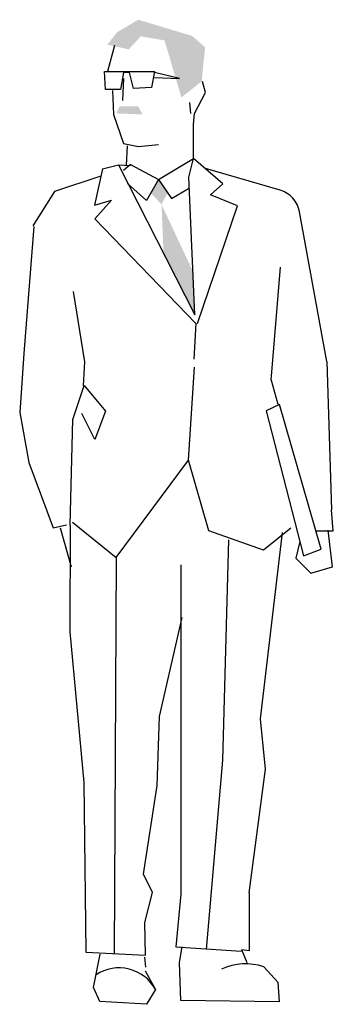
# Model space of a CAD drawing. Header units: millimetres. Extents: x -9704 to 3214, y -3659 to 2082.
# Tile 4 of 33: x -9682 to -9624, y 1166 to 1351. Entities that reach past the tile are written whole.
import ezdxf

# ---------------------------------------------------------------- set-up
doc = ezdxf.new("R2010")
doc.units = ezdxf.units.MM
doc.header["$LTSCALE"] = 100
doc.layers.add('A-Ansi-Grün', color=120, linetype='Continuous')
doc.layers.get('0').freeze()

# ---------------------------------------------------------------- blocks, each defined once
blk = doc.blocks.new('2DPERS14')
for p, q in [((0.2335, 1.801), (0.2204, 1.7522)), ((0.2148, 1.7522), (0.2561, 1.7522)), ((0.2167, 1.7184), (0.2148, 1.7522)), ((0.2504, 1.7503), (0.2448, 1.7184)), ((0.2504, 1.7391), (0.2486, 1.6978)), ((0.2617, 1.7503), (0.2504, 1.7503)), ((0.2561, 1.7522), (0.3086, 1.7522)), ((0.2692, 1.7203), (0.2617, 1.7503)), ((0.3086, 1.7522), (0.303, 1.7222)), ((0.3555, 1.7391), (0.3086, 1.7503)), ((0.3086, 1.7409), (0.3555, 1.7391)), ((0.303, 1.7222), (0.2692, 1.7203)), ((0.4043, 1.7128), (0.3987, 1.7334)), ((0.2448, 1.7184), (0.2167, 1.7184)), ((0.2298, 1.7165), (0.2317, 1.6715)), ((0.3837, 1.6734), (0.4043, 1.7128)), ((0.3743, 1.694), (0.3762, 1.6734)), ((0.2317, 1.6715), (0.2504, 1.6171)), ((0.3818, 1.6527), (0.3837, 1.6734)), ((0.3822, 1.5889), (0.3818, 1.6527)), ((0.2504, 1.6171), (0.2786, 1.6114)), ((0.2577, 1.6123), (0.2554, 1.576)), ((0.2786, 1.6114), (0.3161, 1.6152)), ((0.2112, 1.5695), (0.2413, 1.5767)), ((0.2413, 1.5767), (0.3845, 1.2951)), ((0.2413, 1.5767), (0.2636, 1.5758)), ((0.2636, 1.5777), (0.2504, 1.5664)), ((0.2636, 1.5777), (0.3161, 1.5495)), ((0.3161, 1.5495), (0.3822, 1.5889)), ((0.3733, 1.5536), (0.3822, 1.5889)), ((0.4372, 1.5409), (0.3822, 1.5889)), ((0.2081, 1.5553), (0.1213, 1.5268)), ((0.2112, 1.5695), (0.1964, 1.5008)), ((0.3845, 1.2951), (0.3733, 1.5536)), ((0.5445, 1.5291), (0.4043, 1.5702)), ((0.2936, 1.5101), (0.2579, 1.542)), ((0.3161, 1.5495), (0.2936, 1.5101)), ((0.3161, 1.5495), (0.3405, 1.5138)), ((0.4139, 1.5207), (0.4372, 1.5409)), ((0.1213, 1.5268), (0.0801, 1.4624)), ((0.3405, 1.5138), (0.3724, 1.5326)), ((0.4648, 1.4998), (0.4139, 1.5207)), ((0.1964, 1.5008), (0.2278, 1.5106)), ((0.2278, 1.5106), (0.1969, 1.4754)), ((0.3896, 1.2787), (0.4648, 1.4998)), ((0.6322, 1.2077), (0.5811, 1.4886)), ((0.1969, 1.4754), (0.386, 1.2787)), ((0.0821, 1.4607), (0.0636, 1.2224)), ((0.5275, 1.1726), (0.5452, 1.3848)), ((0.1563, 1.3389), (0.1774, 1.2066)), ((0.386, 1.2787), (0.3825, 1.2115)), ((0.0636, 1.2224), (0.0557, 1.1113)), ((0.1774, 1.2066), (0.1748, 1.1616)), ((0.6322, 1.2077), (0.6407, 0.9285)), ((0.3727, 1.0221), (0.3839, 1.1969)), ((0.5275, 1.1726), (0.5405, 1.1271)), ((0.1557, 1.0982), (0.1764, 1.1625)), ((0.1764, 1.1625), (0.217, 1.1139)), ((0.0557, 1.1113), (0.0731, 1.018)), ((0.1967, 1.0611), (0.1723, 1.1098)), ((0.217, 1.1139), (0.1967, 1.0611)), ((0.5432, 1.1267), (0.518, 1.1148)), ((0.518, 1.1148), (0.5882, 0.8426)), ((0.6217, 0.8547), (0.5432, 1.1267)), ((0.1503, 0.8999), (0.1557, 1.0982)), ((0.0731, 1.018), (0.1183, 0.8952)), ((0.237, 0.8395), (0.3727, 1.0221)), ((0.4108, 0.8896), (0.3727, 1.0221)), ((0.6442, 0.8896), (0.6407, 0.9285)), ((0.1183, 0.8952), (0.1434, 0.9007)), ((0.1318, 0.8948), (0.1521, 0.8218)), ((0.1503, 0.8999), (0.1501, 0.6995)), ((0.1549, 0.9057), (0.237, 0.8395)), ((0.513, 0.8533), (0.4108, 0.8896)), ((0.5643, 0.8943), (0.513, 0.8533)), ((0.6117, 0.8894), (0.6442, 0.8896)), ((0.6429, 0.8218), (0.6348, 0.8907)), ((0.4473, 0.8723), (0.4363, 0.4586)), ((0.5078, 0.536), (0.5487, 0.8861)), ((0.5813, 0.8692), (0.574, 0.838)), ((0.5882, 0.8426), (0.6217, 0.8547)), ((0.237, 0.8395), (0.2332, 0.0951)), ((0.574, 0.838), (0.6024, 0.8096)), ((0.3582, 0.8258), (0.3582, 0.207)), ((0.6024, 0.8096), (0.6429, 0.8218)), ((0.3179, 0.5408), (0.3604, 0.7263)), ((0.1501, 0.6995), (0.1758, 0.4168)), ((0.314, 0.4109), (0.3179, 0.5408)), ((0.5173, 0.4415), (0.5078, 0.536)), ((0.4363, 0.4586), (0.4058, 0.1031)), ((0.4861, 0.2092), (0.5173, 0.4415)), ((0.1758, 0.4168), (0.1799, 0.098)), ((0.2881, 0.2446), (0.314, 0.4109)), ((0.3051, 0.2099), (0.2881, 0.2446)), ((0.2905, 0.1539), (0.3051, 0.2099)), ((0.3582, 0.207), (0.3489, 0.1077)), ((0.4861, 0.2092), (0.4862, 0.1007)), ((0.2918, 0.0921), (0.2905, 0.1539)), ((0.1799, 0.098), (0.2918, 0.0921)), ((0.1945, 0.0318), (0.2069, 0.0942)), ((0.3489, 0.1077), (0.4714, 0.0998)), ((0.3555, 0.0785), (0.3605, 0.1081)), ((0.4862, 0.1007), (0.4727, 0.1021)), ((0.4824, 0.0779), (0.4727, 0.1021)), ((0.2897, 0.0883), (0.2919, 0.0696)), ((0.358, 0.007), (0.3555, 0.0785)), ((0.2912, 0.0631), (0.3107, 0.0278)), ((0.5138, 0.0707), (0.5404, 0.0416)), ((0.5404, 0.0416), (0.5429, 0.0046)), ((0.2059, 0.0054), (0.1945, 0.0318)), ((0.3107, 0.0278), (0.2935, 0)), ((0.2935, 0), (0.2059, 0.0054)), ((0.5429, 0.0046), (0.358, 0.007))]:
    blk.add_line(p, q)
for centre, radius, start, end in [((0.5299, 1.4792), 0.052, 10.318, 73.6958), ((0.4799, -0.0339), 0.1099, 72.0736, 114.4627), ((0.2421, -0.0096), 0.0781, 28.6224, 123.307)]:
    blk.add_arc(centre, radius, start, end)
for points in [[(0.2383, 1.8257), (0.3792, 1.819), (0.2781, 1.8494)], [(0.2203, 1.8025), (0.2604, 1.7937), (0.2383, 1.8257), (0.2883, 1.8237)], [(0.3276, 1.8105), (0.4037, 1.7976), (0.2383, 1.8257), (0.3792, 1.819)], [(0.3592, 1.7033), (0.3972, 1.7335), (0.3276, 1.8105), (0.4037, 1.7976)], [(0.2373, 1.6734), (0.2429, 1.6865), (0.2861, 1.6715), (0.2786, 1.6865)], [(0.3147, 1.5503), (0.3016, 1.524), (0.3335, 1.5241), (0.3218, 1.5026)], [(0.3218, 1.5026), (0.3799, 1.3787), (0.3257, 1.4107), (0.3845, 1.2951)]]:
    blk.add_solid(points)

msp = doc.modelspace()

# ---------------------------------------------------------------- block references
at = {"layer": 'A-Ansi-Grün', "xscale": 100, "yscale": 100, "zscale": 100}
msp.add_blockref('2DPERS14', (-9687.94, 1166.31), dxfattribs=at)

doc.saveas('drawing.dxf')
